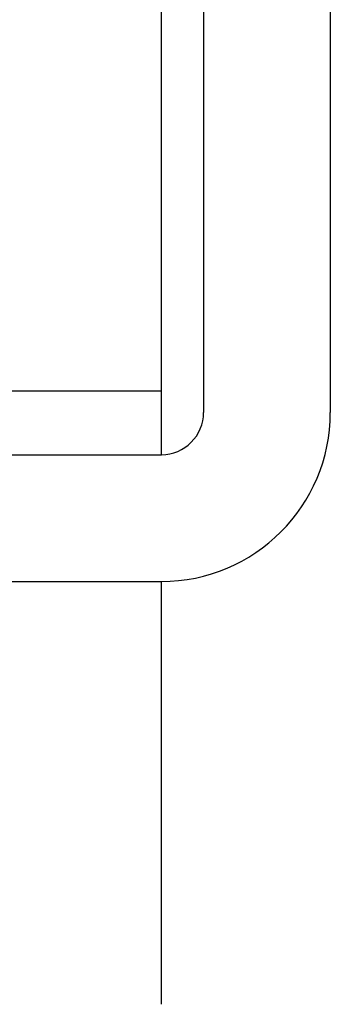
# Model space of a CAD drawing. Header units: millimetres. Extents: x 506 to 3445, y -268 to 1810.
# Tile 106 of 142: x 2475.11 to 2482.47, y 1187.92 to 1211.21. Entities that reach past the tile are written whole.
import ezdxf

# ---------------------------------------------------------------- set-up
doc = ezdxf.new("R2010")
doc.units = ezdxf.units.MM

msp = doc.modelspace()

# ---------------------------------------------------------------- linework, layer by layer
for p, q in [((2478.466, 1202.421), (2478.466, 1218.076)), ((2479.466, 1217.253), (2479.466, 1201.921)), ((2482.466, 1216.521), (2482.466, 1201.921)), ((2478.466, 1202.421), (2468.466, 1202.421)), ((2478.466, 1200.921), (2478.466, 1202.421)), ((2407.466, 1200.921), (2478.466, 1200.921)), ((2407.466, 1197.921), (2478.466, 1197.921)), ((2478.466, 1187.921), (2478.466, 1197.921))]:
    msp.add_line(p, q)
for radius in [1, 4]:
    msp.add_arc((2478.466, 1201.921), radius, 270, 0)

doc.saveas('drawing.dxf')
